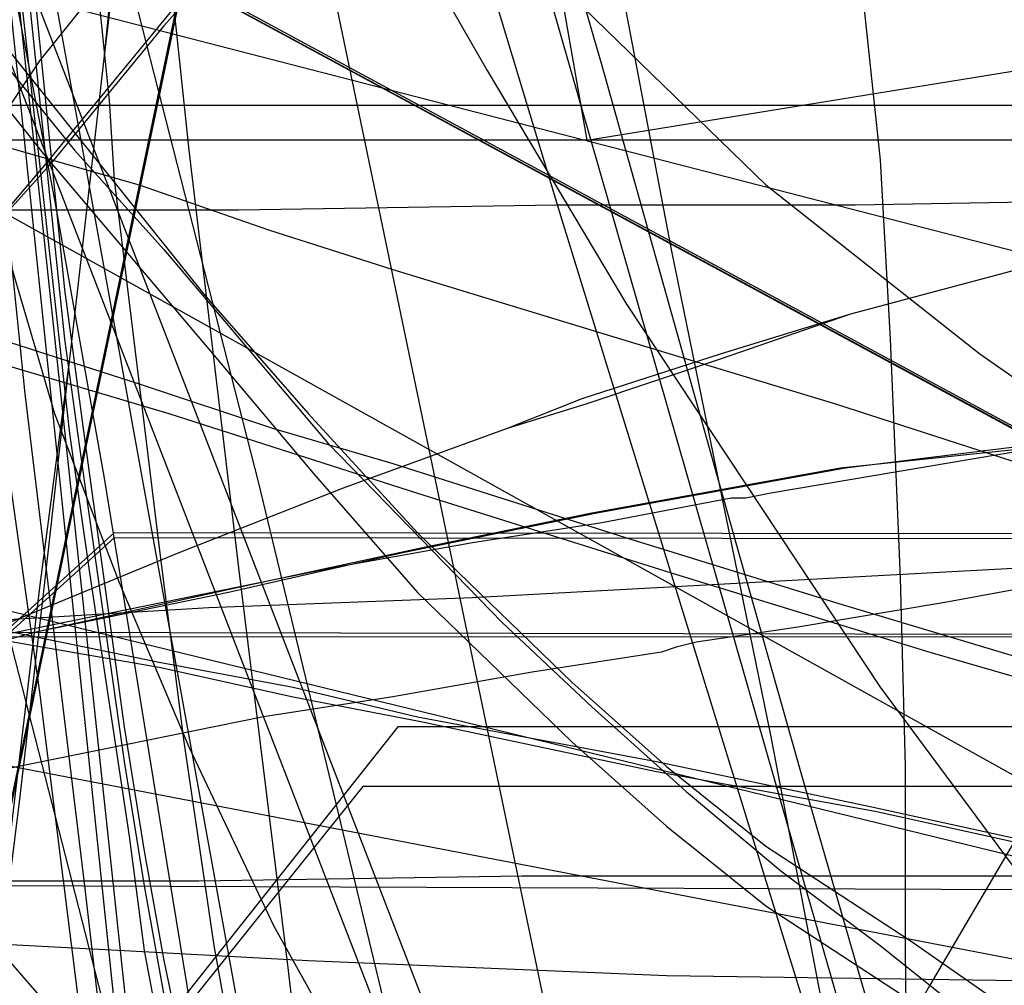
# Model space of a CAD drawing. Header units: millimetres. Extents: x 0 to 1298, y -1 to 755.
# Tile 128 of 169: x 10 to 30, y 43 to 62. Entities that reach past the tile are written whole.
import ezdxf

# ---------------------------------------------------------------- set-up
doc = ezdxf.new("R2010")
doc.units = ezdxf.units.MM
doc.layers.add('1', color=7, linetype='Continuous')

# ---------------------------------------------------------------- blocks, each defined once
blk = doc.blocks.new('PART001')
at = {"layer": '1'}
blk.add_lwpolyline([(274.5, 307.4), (230.3, 306.9), (184.4, 306.6), (150.2, 306.3), (115.8, 306), (83.2, 305.9), (26.2, 305.9), (13.4, 306), (0, 306), (0, 58.5), (3.8, 58.6), (14.3, 58.6), (20.7, 58.7), (26.7, 58.7), (32.5, 58.8), (89.8, 58.8), (100.5, 58.7), (111.3, 58.7), (132.9, 58.6), (187.7, 58.6), (241.5, 58.2), (269.7, 57.7)], dxfattribs=at)
blk = doc.blocks.new('PART002')
at = {"layer": '1'}
blk.add_lwpolyline([(29.9, 45.9), (28.2, 43), (26.5, 40), (23, 34), (20.3, 29.6), (18.8, 27.4), (17.2, 25.4), (15.1, 23), (12.7, 20.7), (7.8, 16.5), (4, 13.3), (0, 10), (1.9, 8.5), (3.9, 6.9), (5.9, 5.2), (7.8, 3.6), (9.7, 1.9), (11.8, 0), (246.9, 0.2)], dxfattribs=at)
blk = doc.blocks.new('PART007')
at = {"layer": '1'}
blk.add_lwpolyline([(132.3, 0), (132.3, 60.7), (0, 60.7), (0, 0)], close=True, dxfattribs=at)
blk = doc.blocks.new('PART010')
at = {"layer": '1'}
blk.add_lwpolyline([(54.2, 7.5), (82, 140.8), (29.3, 140.7), (0, 0)], close=True, dxfattribs=at)
blk = doc.blocks.new('PART012')
at = {"layer": '1'}
blk.add_lwpolyline([(9.8, 65.6), (10.8, 56), (11.2, 53.1), (12, 47.5), (12.4, 45), (12.8, 42.8), (13.2, 40.5), (13.5, 39.2), (13.8, 38), (14.1, 37.1), (14.3, 36.2), (14.5, 35.4), (14.7, 34.4), (15, 33.2), (15.4, 31.7), (15.9, 30), (16.6, 28.1), (18.4, 24.1), (20.4, 20.6), (21.8, 18.4)], dxfattribs=at)
blk = doc.blocks.new('PART018')
at = {"layer": '1'}
blk.add_lwpolyline([(7.1, 63.8), (8.8, 61.7), (10.4, 59.7), (13.7, 55.8), (15.8, 53.3), (17.9, 50.9), (21, 47.9), (22.9, 46.2), (24.9, 44.6), (27.8, 42.7), (29.4, 41.5), (31.1, 40.4)], dxfattribs=at)
blk = doc.blocks.new('PART019')
at = {"layer": '1'}
blk.add_lwpolyline([(13, 109), (6.5, 83.8), (3.2, 71.3), (0, 59), (3.4, 57.9), (6.5, 56.9), (9.5, 56), (12.3, 55.1), (15, 54.2), (17.4, 53.5), (22.1, 52), (26.3, 50.7), (30.3, 49.5), (34.2, 48.3), (38.2, 47.1), (44.9, 45.2), (52.1, 43.2), (59.5, 41.1), (67.3, 39), (75.4, 36.9), (76.8, 36.5), (83.6, 34.7), (100.3, 30.4), (117.1, 26.2)], dxfattribs=at)
blk = doc.blocks.new('PART036')
at = {"layer": '1'}
blk.add_lwpolyline([(169.1, 157.1), (0, 112.6), (1.9, 102.8), (4, 92.3), (6.3, 80.9), (8.5, 69.9), (9.5, 64.5), (9.6, 64), (10.6, 58.8), (11.6, 53.2), (12.9, 45.2), (14.2, 37.3), (15.3, 29.3), (16, 22.8), (16.6, 16.1), (18.1, 0), (505.7, 0)], dxfattribs=at)
blk = doc.blocks.new('PART040')
at = {"layer": '1'}
blk.add_lwpolyline([(31.1, 53.9), (26.4, 53.4), (21.4, 52.5), (18, 51.8), (14.3, 51), (10.2, 50.1), (0, 47.3), (2.3, 32.7), (2.6, 31.1), (3.1, 29), (3.7, 27), (4.4, 24.9), (5.5, 22.9), (6.7, 21.1), (8.8, 18.4), (11.6, 16), (14.6, 14.1), (17.7, 12.6), (20.6, 11.5), (23.6, 10.6), (26.8, 9.7), (29.7, 9.2)], dxfattribs=at)
blk = doc.blocks.new('PART043')
at = {"layer": '1'}
blk.add_lwpolyline([(172, 70), (35, 70), (35, 47), (16.8, 47), (0, 26), (0, 18.9), (15.2, 0), (172, 0)], close=True, dxfattribs=at)
blk = doc.blocks.new('PART050')
at = {"layer": '1'}
blk.add_lwpolyline([(31.3, 54), (26.5, 53.4), (21.5, 52.5), (17.6, 51.7), (14.1, 50.9), (10.2, 50.1), (0, 47.3), (2.3, 32.7), (2.7, 31), (3.2, 29), (3.8, 27.1), (4.5, 25), (5.6, 22.9), (6.8, 21.1), (8.9, 18.4), (11.7, 16), (14.7, 14.1), (17.7, 12.6), (20.7, 11.5), (23.7, 10.6), (26.9, 9.7), (29.8, 9.2)], dxfattribs=at)
blk = doc.blocks.new('PART054')
at = {"layer": '1'}
blk.add_lwpolyline([(53.5, 144.8), (46.9, 144.4), (43.8, 144.1), (40.8, 143.9), (39, 141.7), (35.6, 137.7), (33.9, 135.8), (31.5, 133.1), (28.9, 130.4), (23.5, 125.2), (19.8, 122), (17.1, 120), (14.3, 118), (11.4, 116.2), (8.6, 114.5), (4.4, 111.9), (2.3, 110.7), (0, 109.3), (0, 59.3), (5.1, 48.3), (256.1, 0)], dxfattribs=at)
blk = doc.blocks.new('PART055')
at = {"layer": '1'}
blk.add_lwpolyline([(133, 0), (133, 60), (0, 60), (0, 0)], close=True, dxfattribs=at)
blk = doc.blocks.new('PART056')
at = {"layer": '1'}
blk.add_lwpolyline([(251.9, 50.1), (9, 50), (0, 39.3), (1.4, 37.5), (2.6, 35.7), (5.1, 32.4), (8.6, 27.4), (12.2, 22.1), (14.2, 18.6), (16.2, 15), (18, 11.5), (19.7, 8.1), (46.5, 0), (122.1, 0), (129.3, 0.1), (243.7, 0.1), (244.1, 2.9), (244.5, 5.4)], dxfattribs=at)
blk = doc.blocks.new('PART057')
at = {"layer": '1'}
blk.add_lwpolyline([(0, 254.7), (0, 49.7), (2, 49.9), (4.1, 50), (8.7, 50.3), (13.7, 50.6), (19, 50.8), (30, 51.4), (35.6, 51.6), (40.9, 51.7), (49.4, 51.9), (57.5, 51.8), (65.7, 51.6), (82, 51.1), (102.7, 50.5), (123.2, 50.1), (164.6, 49), (247.5, 46.8)], dxfattribs=at)
blk = doc.blocks.new('PART062')
at = {"layer": '1'}
blk.add_lwpolyline([(82, 140.9), (27.8, 133.3), (0, 0), (52.6, 0.1)], close=True, dxfattribs=at)
blk = doc.blocks.new('PART068')
at = {"layer": '1'}
blk.add_lwpolyline([(12.7, 64.6), (10.3, 61.6), (7.3, 57.1), (5.9, 54.7), (4.5, 52.4), (2.1, 47.7), (0, 43.1), (0, 23.1), (12.2, 0), (32.2, 0), (34.3, 0.5), (36.2, 0.8), (39.6, 1.4), (43.1, 1.9), (46.5, 2.2), (49.9, 2.4), (53.6, 2.6), (56.2, 2.7), (133.2, 2.7)], dxfattribs=at)
blk = doc.blocks.new('PART070')
at = {"layer": '1'}
blk.add_lwpolyline([(25.3, 145.6), (22.7, 135), (20.2, 124.8), (17.7, 115), (15.3, 105.8), (14.2, 101.5), (13, 97.3), (10.6, 88.5), (9.3, 84), (7.9, 79.1), (7.1, 76.5), (6.3, 73.8), (5.4, 70.9), (4.5, 67.8), (3.5, 64.4), (2.4, 60.9), (1.3, 57.1), (0, 52.9), (38.9, 43.4), (154.8, 14.9), (166.7, 53.3)], dxfattribs=at)
blk = doc.blocks.new('PART072')
at = {"layer": '1'}
blk.add_lwpolyline([(6.4, 144.8), (7.7, 138.7), (9.1, 132.6), (10.7, 126.2), (13.7, 115.5), (17.6, 102.1), (18.7, 98.6), (19.7, 94.9), (21.4, 89.1), (22.8, 83.5), (24, 78.8), (25, 74.1), (25.7, 70.7), (26.8, 63.4), (27.2, 59.6), (27.4, 56), (27.6, 51.2), (27.7, 47.4), (27.7, 43.7), (27.9, 26.7), (96.5, 0), (149.2, 82.2)], dxfattribs=at)
blk = doc.blocks.new('PART075')
at = {"layer": '1'}
blk.add_lwpolyline([(103.2, 159.1), (0, 83.3), (0.1, 70.3), (112.5, 9.5), (130.1, 0), (133.9, 4.6), (137.3, 8.8), (141.1, 13), (143.3, 14.9), (145.6, 16.8), (150.3, 20.3), (155.5, 23.6), (159, 25.6), (162.6, 27.3)], dxfattribs=at)
blk = doc.blocks.new('PART080')
at = {"layer": '1'}
blk.add_lwpolyline([(7.7, 100.8), (11.3, 89.3), (14.8, 77.9), (17.8, 68.3), (20.8, 58.4), (27, 38.3), (30, 28.4), (33.1, 18.6), (36, 9.1), (38.8, 0), (40.4, 0.4), (41.8, 0.7), (43.1, 1), (44.2, 1.2), (46.2, 1.6), (48, 2), (51.4, 2.6), (55.1, 3.2), (59.1, 3.9), (63.3, 4.5), (72.1, 5.8)], dxfattribs=at)
blk = doc.blocks.new('PART081')
at = {"layer": '1'}
blk.add_lwpolyline([(103.3, 159), (0, 83.2), (0.1, 70.3), (112.6, 9.5), (130.2, 0), (133.9, 4.5), (137.3, 8.7), (139.2, 10.9), (141.2, 12.9), (143.4, 14.9), (145.6, 16.7), (150.4, 20.2), (155.5, 23.5), (159, 25.5), (162.6, 27.3)], dxfattribs=at)
blk = doc.blocks.new('PART084')
at = {"layer": '1'}
blk.add_lwpolyline([(21.1, 67.8), (23, 57.8), (25, 48), (26.8, 38.6), (28.5, 29.5), (29.4, 24.7), (30.4, 19.8), (30.9, 17.2), (31.4, 14.4), (32, 11.5), (32.6, 8.4), (34.3, 8.8), (35.8, 9), (37, 9.3), (38.1, 9.5), (40, 9.8), (41.6, 10.1), (45.5, 10.7), (49.8, 11.4), (54.4, 12.1), (59.4, 12.8), (64.6, 13.5), (70, 14.2), (77.3, 15.1)], dxfattribs=at)
blk = doc.blocks.new('PART091')
at = {"layer": '1'}
blk.add_lwpolyline([(147.6, 155), (0, 112.9), (1.6, 104), (1.9, 102), (3.3, 94.4), (4.9, 85.2), (6.4, 76.2), (7.1, 71.4), (7.3, 69.9), (7.7, 67.5), (8, 65.5), (8.2, 64), (8.6, 61.6), (9, 58.1), (10.3, 48.9), (11.4, 40.1), (12.3, 31.4), (12.8, 24.2), (13.3, 17.1), (14.1, 0), (455.5, 0)], dxfattribs=at)
blk = doc.blocks.new('PART092')
at = {"layer": '1'}
blk.add_lwpolyline([(35, 47), (16.8, 47), (0, 26), (0, 19), (15.2, 0), (172, 0.1), (172, 70.1), (35, 70)], close=True, dxfattribs=at)
blk = doc.blocks.new('PART093')
at = {"layer": '1'}
blk.add_lwpolyline([(33.5, 0), (46.6, 10.9), (51.4, 14.8), (55.2, 18), (58.7, 20.7), (67.6, 27.5), (75.9, 33.3), (82.7, 37.7), (88.8, 41.8), (95.3, 45.7), (102.2, 49.9), (108.9, 53.8), (115.8, 57.6), (122.5, 61.1), (161.5, 80.3), (106.7, 80.9), (87.7, 81.5), (68, 81.9), (58.1, 82.4), (47.9, 83), (39.2, 83.5), (30, 84.1), (21.5, 84.8), (0, 86.7)], close=True, dxfattribs=at)
blk = doc.blocks.new('PART097')
at = {"layer": '1'}
blk.add_lwpolyline([(31.2, 51.2), (28.5, 50.7), (25.5, 50.2), (23.5, 49.9), (23.1, 49.8), (22.8, 49.7), (20.2, 49.3), (17.4, 48.8), (14.8, 48.4), (0, 45.4), (1.9, 33.1), (2.1, 32.1), (2.4, 29.8), (3, 27.1), (4, 24.1), (5.1, 21.7), (6.4, 19.3)], dxfattribs=at)
blk = doc.blocks.new('PART099')
at = {"layer": '1'}
blk.add_lwpolyline([(32.7, 54.2), (25, 52.9), (24.5, 52.8), (24.2, 52.8), (21.6, 52.3), (19, 51.9), (16.2, 51.4), (0, 48.1), (2.1, 34.4), (2.3, 33.4), (2.7, 31.1), (3.3, 28.3), (4.3, 25.1), (5.5, 22.5), (6.9, 20.1)], dxfattribs=at)
blk = doc.blocks.new('PART104')
at = {"layer": '1'}
blk.add_lwpolyline([(108.4, 83.4), (89.4, 84), (69.6, 84.4), (59.7, 84.9), (49.5, 85.5), (40.8, 86), (31.7, 86.6), (23.1, 87.3), (0, 89.3), (34.5, 0), (49.5, 12.5), (53.4, 15.7), (57.8, 19.3), (62.3, 22.8), (70.1, 28.7), (74.4, 31.8), (78.3, 34.5), (84.9, 38.8), (91.2, 43), (97.8, 47), (104.5, 51.1), (111.3, 55)], dxfattribs=at)
blk = doc.blocks.new('PART106')
at = {"layer": '1'}
blk.add_lwpolyline([(103.3, 159.1), (0, 83.3), (0.2, 70.3), (112.6, 9.5), (130.2, 0), (133.9, 4.6), (137.4, 8.8), (139.2, 10.9), (141.2, 13), (145.7, 16.8), (150.4, 20.3), (155.5, 23.6), (159.1, 25.6), (162.7, 27.3)], dxfattribs=at)
blk = doc.blocks.new('PART114')
at = {"layer": '1'}
blk.add_lwpolyline([(0, 104.6), (0, 54.6), (10.9, 42.1), (264, 0)], dxfattribs=at)
blk = doc.blocks.new('PART115')
at = {"layer": '1'}
blk.add_lwpolyline([(49.3, 248.3), (0, 58.5), (3.9, 57.3), (8.2, 55.9), (12.9, 54.5), (17.9, 52.9), (23, 51.3), (28.2, 49.7), (33.4, 48.2), (38.5, 46.6), (48.1, 43.8), (62.3, 40.1), (76.6, 36.6), (99.4, 30.9), (122, 25.1), (141.6, 20), (151.5, 17.3), (161.7, 14.6), (173.5, 52.6)], dxfattribs=at)
blk = doc.blocks.new('PART116')
at = {"layer": '1'}
blk.add_lwpolyline([(15.2, 65), (12.8, 62.3), (10.5, 59.5), (7.9, 56.6), (6, 54.2), (4.1, 52), (3.2, 50.9), (2.4, 49.9), (1.7, 49), (1.1, 48.3), (0.7, 47.7), (0.4, 47.3), (0, 46.7), (0, 26.7), (10.1, 0), (30.1, 0), (36.9, 0.6), (43.6, 1.2), (51.5, 2), (55.4, 2.4), (59.4, 2.7), (63.6, 2.9), (67.9, 3), (76.3, 3.1)], dxfattribs=at)
blk = doc.blocks.new('PART118')
at = {"layer": '1'}
blk.add_lwpolyline([(191.6, 44.3), (9, 45), (8.6, 42.1), (8.1, 39.5), (7.2, 34.6), (6.5, 30.5), (5.6, 26.3), (3.9, 17.7), (2, 8.7), (0, 0), (237, 0.3)], dxfattribs=at)
blk = doc.blocks.new('PART119')
at = {"layer": '1'}
blk.add_lwpolyline([(54.1, 7.6), (81.9, 140.8), (29.3, 140.7), (0, 0)], close=True, dxfattribs=at)
blk = doc.blocks.new('PART122')
at = {"layer": '1'}
blk.add_lwpolyline([(4.8, 107.9), (6.8, 86.2), (7.8, 75.6), (8.9, 65.1), (9.2, 62.7), (10, 54.9), (11.2, 45), (12.3, 35.5), (12.9, 30.6), (13.6, 25.6), (14.3, 20.4), (15, 14.9), (15.8, 9.1), (16.6, 2.7), (55, 0), (57.7, 0.4), (60, 0.7), (62.2, 1), (64.1, 1.3), (65.8, 1.5), (67.4, 1.7), (70, 2.1), (72, 2.4)], dxfattribs=at)
blk = doc.blocks.new('PART123')
at = {"layer": '1'}
blk.add_lwpolyline([(10.4, 73.5), (11.7, 60.8), (11.8, 59.2), (12.7, 51.8), (13.2, 47.9), (13.8, 43.8), (14.2, 41.6), (14.5, 40), (14.9, 38.3), (15.9, 34.6), (17, 31.2), (18.5, 27.7), (20.1, 24.6), (22, 21.6), (24.4, 18.3), (27.2, 15.2), (30.9, 11.8)], dxfattribs=at)
blk = doc.blocks.new('PART129')
at = {"layer": '1'}
blk.add_lwpolyline([(247.8, 49.6), (8.3, 50.1), (0, 40.2), (3.5, 36.8), (5.2, 34.9), (6.8, 32.8), (8.9, 29.7), (10.8, 26.5), (12.3, 24.1), (13.8, 21.6), (16.2, 16.6), (17.2, 14.3), (17.6, 13.3), (18, 12.5), (18.8, 10.8), (20.4, 10.3), (21.8, 9.7), (24.6, 8.7), (28.9, 7.2), (33.3, 5.6), (41.9, 2.5), (45.4, 1.3), (49.1, 0.1), (242.6, 0)], dxfattribs=at)
blk = doc.blocks.new('PART132')
at = {"layer": '1'}
blk.add_lwpolyline([(12.1, 100.5), (9.3, 89.4), (6.5, 78), (5, 72), (3.4, 65.7), (1.8, 59), (0, 51.9), (3.5, 51.2), (6.8, 50.5), (9.8, 49.9), (12.7, 49.4), (15.4, 48.8), (18, 48.3), (22.7, 47.3), (27.1, 46.5), (31.2, 45.6), (35.2, 44.8), (39.3, 43.9), (46.1, 42.4), (53.3, 40.8), (60.8, 39.1), (68.6, 37.2), (76.7, 35.4)], dxfattribs=at)
blk = doc.blocks.new('PART134')
at = {"layer": '1'}
blk.add_lwpolyline([(54.2, 133.3), (0, 140.8), (29.3, 0.1), (82, 0)], close=True, dxfattribs=at)
blk = doc.blocks.new('PART135')
at = {"layer": '1'}
blk.add_lwpolyline([(0, 155.1), (15.2, 13), (25.9, 13.4), (36.8, 13.7), (59, 14.5), (74.7, 15), (95.1, 15.7), (95.6, 15.7), (114.7, 16.3), (134.3, 17.1), (154.4, 18.1), (174.6, 19.3)], dxfattribs=at)
blk = doc.blocks.new('PART136')
at = {"layer": '1'}
blk.add_lwpolyline([(32, 147.3), (27.3, 142.6), (25, 140.6), (22.7, 138.7), (19.2, 136.1), (15.5, 133.8), (11.1, 131.2), (6.6, 128.9), (1.8, 126.5), (0, 125.7), (0, 75.7), (8.5, 63.3), (253.5, 0)], dxfattribs=at)
blk = doc.blocks.new('PART140')
at = {"layer": '1'}
blk.add_lwpolyline([(5.9, 66.2), (9.3, 61.9), (11, 59.8), (12.8, 57.8), (16.1, 53.9), (19.6, 50.3), (21.4, 48.6), (23.3, 46.9), (25.2, 45.3), (27.2, 43.8), (29.2, 42.2), (31.3, 40.9)], dxfattribs=at)
blk = doc.blocks.new('PART141')
at = {"layer": '1'}
blk.add_lwpolyline([(6.1, 146.4), (8.1, 135.1), (9.7, 127.4), (10.5, 123.1), (11.4, 119), (12.4, 113.2), (13, 109.4), (13.4, 105.8), (13.6, 103.6), (13.7, 99.2), (13.8, 95.2), (13.7, 91.8), (13.5, 86.3), (13.3, 81.8), (13, 76.3), (12.6, 70.6), (12.1, 65.9), (11.6, 61.7), (10.9, 55.6), (10.4, 51.1), (9.9, 46.8), (7.5, 27.5), (78.1, 0), (153.7, 70.3)], dxfattribs=at)
blk = doc.blocks.new('PART143')
at = {"layer": '1'}
blk.add_lwpolyline([(0.9, 222.9), (2, 204), (3.4, 184.8), (5.2, 165.9), (9.9, 128.2), (13.2, 107.2), (16.7, 86.3), (21.3, 60), (44.7, 63.8), (58.6, 65.8), (72.2, 67.6), (79, 68.4), (85.9, 69), (99.7, 69.9), (113.6, 70.1), (125.5, 69.7), (137.2, 68.6), (142.9, 67.8), (148.6, 66.7), (154.2, 65.3), (156.8, 64.6), (159.4, 63.7), (164.7, 61.8)], dxfattribs=at)
blk = doc.blocks.new('PART144')
at = {"layer": '1'}
blk.add_lwpolyline([(174, 70.4), (37, 70.4), (37, 48.2), (17.5, 48.2), (0, 26.1), (0, 19.1), (0.9, 18), (15.1, 0), (174, 0), (174, 18)], close=True, dxfattribs=at)
blk = doc.blocks.new('PART150')
at = {"layer": '1'}
blk.add_lwpolyline([(31.1, 57.7), (26.6, 56.5), (24, 55.6), (21.3, 54.7), (19.7, 54.2), (16.4, 53), (13.1, 51.7), (9.7, 50.3), (0, 46.3), (4.8, 32.6), (5.5, 30.5), (6.2, 28.8), (7.2, 26.2), (9, 22.6), (10.1, 20.7), (11.1, 19.1)], dxfattribs=at)
blk = doc.blocks.new('PART151')
at = {"layer": '1'}
blk.add_lwpolyline([(31.1, 57.7), (26.6, 56.5), (24, 55.7), (21.2, 54.8), (19.7, 54.2), (16.4, 53), (13.1, 51.7), (9.7, 50.3), (0, 46.3), (4.8, 32.6), (5.5, 30.5), (6.2, 28.8), (7.2, 26.2), (8.1, 24.2), (9, 22.6), (10.1, 20.7), (11.1, 19.2)], dxfattribs=at)
blk = doc.blocks.new('PART155')
at = {"layer": '1'}
blk.add_lwpolyline([(117.3, 77.3), (105.9, 75.4), (99.2, 74.3), (98.1, 74.2), (97, 74), (89.8, 72.8), (80.6, 71.6), (71.9, 70.3), (63.8, 69.2), (55.5, 68.2), (47.5, 67.4), (31.8, 65.9), (0, 63.9), (107.2, 4.1)], dxfattribs=at)
blk = doc.blocks.new('PART157')
at = {"layer": '1'}
blk.add_lwpolyline([(174, 139.7), (0, 108.6), (2.7, 98.9), (6.8, 83.6), (10.9, 68.1), (12.1, 63.3), (14.7, 53.1), (18.3, 38.2), (21.6, 23.6), (26.9, 0), (268.9, 0)], dxfattribs=at)
blk = doc.blocks.new('PART169')
at = {"layer": '1'}
blk.add_lwpolyline([(260.6, 295.9), (0.1, 295.9), (0.1, 181.7), (0, 168.9), (0, 44.5), (4.2, 44.2), (8.2, 43.9), (12, 43.7), (15.7, 43.5), (22.9, 43.2), (30, 43.1), (41.2, 43.2), (52.8, 43.7), (76.4, 45.1), (99.7, 46.5), (122.8, 47.7), (165, 50.4), (207.1, 53.1), (244.6, 55.6)], dxfattribs=at)
blk = doc.blocks.new('PART172')
at = {"layer": '1'}
blk.add_lwpolyline([(8.4, 102.8), (10.4, 85.6), (12.4, 68.3), (13.3, 59.8), (14.3, 51.4), (15.3, 43.3), (16.2, 35.5), (17.1, 28), (17.9, 21), (24.2, 21.1), (30.2, 21.3), (36.1, 21.4), (41.8, 21.5), (53, 21.8), (64.2, 21.9), (75.5, 22.1), (97.9, 22.3), (102.2, 22.4), (128.8, 22.8)], dxfattribs=at)
blk = doc.blocks.new('PART173')
at = {"layer": '1'}
blk.add_lwpolyline([(2.8, 97.8), (4.3, 92.2), (6.2, 86.8), (8.4, 81.4), (10.9, 76.3), (13.9, 71.4), (17.3, 66.9), (21, 62.9), (24.9, 59.1), (29.2, 55.7), (33.8, 52.5), (40, 48.9), (46.5, 45.6), (53.2, 42.7), (60, 40.2), (66.9, 37.9), (78.9, 34.5), (90.8, 31.5), (102.8, 28.9), (134.1, 22.4)], dxfattribs=at)
blk = doc.blocks.new('PART175')
at = {"layer": '1'}
blk.add_lwpolyline([(18.7, 71.5), (21.6, 61.5), (24.3, 51.9), (25.6, 47.3), (26.9, 42.8), (28.2, 38.4), (29.4, 34.3), (30.5, 30.3), (31.6, 26.5), (32.6, 23), (33.6, 19.7), (34.5, 16.7), (35.3, 13.9), (36, 11.5), (36.7, 9.4), (37.2, 7.6), (37.7, 6.2), (38.4, 4.1), (38.8, 3), (39.2, 1.7), (39.8, 0), (76.8, 15.1)], dxfattribs=at)
blk = doc.blocks.new('PART176')
at = {"layer": '1'}
blk.add_lwpolyline([(8.1, 63.3), (9.6, 57.9), (10.6, 54.5), (11.9, 51.1), (13.3, 47.8), (15, 44.2), (17.9, 39), (20.7, 34.6), (23, 31.3), (24.9, 28.9), (26.9, 26.5), (31.2, 22.2), (34.7, 19.2), (38.2, 16.4), (43.7, 12.5), (48.4, 9.7), (52.3, 7.8), (56.3, 6), (59.9, 4.8), (64.1, 3.6), (70.5, 2.1), (74.2, 1.5)], dxfattribs=at)
blk = doc.blocks.new('PART178')
at = {"layer": '1'}
blk.add_lwpolyline([(12.8, 176.7), (0, 87.8), (22.5, 0), (40.5, 2.9), (41.8, 3.2), (43.8, 3.5), (46, 3.8), (49, 4.3), (51.8, 4.8), (53.4, 5), (57.2, 5.6), (58.1, 5.8), (63.5, 6.7), (67.3, 7.3), (71, 7.9)], dxfattribs=at)
blk = doc.blocks.new('PART180')
at = {"layer": '1'}
blk.add_lwpolyline([(7.5, 240.9), (0, 121.4), (22, 0), (40.9, 2.5), (42.5, 2.8), (45, 3.1), (47.7, 3.5), (55.3, 4.7), (57.5, 5.1), (60.5, 5.6), (63.6, 6), (65.1, 6.3), (73.7, 7.6), (82.1, 8.9), (84.7, 9.3), (90.5, 10.1), (94.1, 10.7), (97.3, 11.2), (99.3, 11.4), (103.9, 11.7), (108.9, 11.8)], dxfattribs=at)
blk = doc.blocks.new('PART182')
at = {"layer": '1'}
blk.add_lwpolyline([(16.2, 66.8), (19.3, 61.4), (22.1, 56.7), (27.2, 49), (31.2, 43.6), (34.1, 40), (36.9, 36.6), (39.7, 33.3), (42.6, 30), (46.8, 24.9), (50.7, 20.6), (52.7, 18.5), (54.8, 16.6), (56.9, 14.8), (58.1, 13.9), (59.5, 12.8), (62.2, 10.7), (94.4, 0)], dxfattribs=at)
blk = doc.blocks.new('PART186')
at = {"layer": '1'}
blk.add_lwpolyline([(246.9, 51.9), (11.8, 52.1), (9.7, 50.2), (7.8, 48.6), (5.9, 46.9), (3.9, 45.3), (1.9, 43.6), (0, 42.1), (4, 38.8), (7.8, 35.7), (12.7, 31.4), (15.1, 29.1), (17.2, 26.7), (18.8, 24.7), (20.3, 22.6), (23, 18.1), (26.5, 12.1), (28.2, 9.1), (29.9, 6.3)], dxfattribs=at)
blk = doc.blocks.new('PART188')
at = {"layer": '1'}
blk.add_lwpolyline([(8.8, 62.9), (13.6, 56.9), (15.7, 54.5), (17.9, 52.1), (21, 49.1), (22.9, 47.4), (24.9, 45.8), (27.8, 43.9), (31.1, 41.6), (33, 40.6), (34.8, 39.6), (37, 38.4), (39.2, 37.4), (41, 36.7), (42.7, 36), (46.3, 34.9), (50, 33.9), (53.9, 32.9), (58.1, 32.1), (62.3, 31.4), (66.9, 30.6), (71.6, 30)], dxfattribs=at)
blk = doc.blocks.new('PART191')
at = {"layer": '1'}
blk.add_lwpolyline([(54.1, 133.2), (0, 140.8), (29.3, 0.1), (81.9, 0)], close=True, dxfattribs=at)
blk = doc.blocks.new('PART194')
at = {"layer": '1'}
blk.add_lwpolyline([(13, 115.9), (6.4, 89.2), (3.2, 76), (0, 63), (3.3, 61.9), (6.5, 60.9), (9.5, 59.9), (12.3, 59.1), (14.9, 58.2), (17.4, 57.4), (22, 56), (26.3, 54.7), (30.3, 53.4), (34.2, 52.3), (38.2, 51.1), (44.9, 49.1), (52, 47.1), (59.5, 45), (67.3, 42.9), (75.3, 40.7), (76.7, 40.4), (83.6, 38.6), (100.3, 34.2), (117.1, 29.8)], dxfattribs=at)
blk = doc.blocks.new('PART198')
at = {"layer": '1'}
blk.add_lwpolyline([(132.3, 0), (132.3, 60.7), (0, 60.7), (0, 0)], close=True, dxfattribs=at)
blk = doc.blocks.new('PART200')
at = {"layer": '1'}
blk.add_lwpolyline([(9.8, 66.9), (10.8, 57), (11.2, 54), (12, 48.2), (12.4, 45.7), (12.8, 43.5), (13.3, 41.1), (13.6, 39.7), (13.9, 38.5), (14.5, 35.8), (14.8, 34.8), (15.1, 33.6), (15.5, 32.1), (16, 30.3), (16.6, 28.4), (18.4, 24.3), (20.5, 20.8), (21.9, 18.6), (23.2, 16.7), (24.4, 15.1), (25.4, 13.8), (28.6, 9.7), (33.1, 7.2)], dxfattribs=at)
blk = doc.blocks.new('PART204')
at = {"layer": '1'}
blk.add_lwpolyline([(132.3, 0), (132.3, 60.7), (0, 60.7), (0, 0)], close=True, dxfattribs=at)
blk = doc.blocks.new('PART205')
at = {"layer": '1'}
blk.add_lwpolyline([(249.9, 254), (221.8, 253.7), (193.7, 253.6), (165.4, 253.5), (136.6, 253.5), (114.1, 253.4), (91.6, 253.4), (80.6, 253.3), (38, 253.3), (32.4, 253.4), (20.6, 253.4), (14.2, 253.5), (3.8, 253.5), (0, 253.6), (0, 45.1), (13.5, 45.1), (20, 45.2), (84.6, 45.2), (118.6, 45.1), (154.5, 44.8), (190.2, 44.5), (238.2, 44.2), (284.3, 43.6)], dxfattribs=at)
blk = doc.blocks.new('PART208')
at = {"layer": '1'}
blk.add_lwpolyline([(54.2, 7.6), (81.9, 140.9), (29.3, 140.8), (0, 0)], close=True, dxfattribs=at)
blk = doc.blocks.new('PART211')
at = {"layer": '1'}
blk.add_lwpolyline([(0, 156), (15.2, 9.9), (25.8, 10.2), (36.8, 10.6), (47.9, 11), (59, 11.3), (74.7, 11.8), (94.6, 12.6), (95.6, 12.6), (113.7, 13.2), (132.8, 14), (152.5, 15), (172.2, 16.2)], dxfattribs=at)
blk = doc.blocks.new('PART212')
at = {"layer": '1'}
blk.add_lwpolyline([(236.9, 51.8), (11.8, 52), (9.7, 50.1), (7.8, 48.5), (5.9, 46.8), (3.8, 45.2), (1.8, 43.5), (0, 42), (4, 38.7), (7.8, 35.6), (12.7, 31.3), (15, 29.1), (17.2, 26.6), (18.8, 24.6), (20.2, 22.5), (23, 18.1), (26.5, 12), (28.2, 9), (29.8, 6.2)], dxfattribs=at)
blk = doc.blocks.new('PART214')
at = {"layer": '1'}
blk.add_lwpolyline([(13.6, 63.4), (10.4, 59.5), (8.7, 57.5), (7.1, 55.4), (3.3, 50.6), (1.5, 48.4), (0.7, 47.4), (0, 46.5), (0, 26.5), (9.9, 0), (29.9, 0), (33.6, 0.6), (37.5, 1.1), (45.2, 2.2), (52.3, 3.2), (59.3, 4), (66.9, 4.7), (74.4, 5.3)], dxfattribs=at)
blk = doc.blocks.new('PART216')
at = {"layer": '1'}
blk.add_lwpolyline([(9.9, 63.1), (10.9, 54.1), (11.3, 51.3), (12.1, 46), (12.4, 43.7), (12.8, 41.6), (13.3, 39.3), (13.6, 38.1), (13.9, 37), (14.1, 36.1), (14.5, 34.5), (14.7, 33.6), (15, 32.4), (15.4, 31), (15.9, 29.3), (16.5, 27.5), (18.3, 23.6), (20.3, 20.2), (21.6, 18.1), (22.9, 16.3), (24.1, 14.8), (25, 13.6), (28.1, 9.6), (32.6, 7.2)], dxfattribs=at)
blk = doc.blocks.new('PART218')
at = {"layer": '1'}
blk.add_lwpolyline([(11.7, 99.3), (9.5, 90.6), (7.5, 82.2), (5.5, 74.1), (3.5, 66.3), (1.7, 59), (0, 52), (3.5, 51.3), (6.7, 50.7), (9.8, 50.1), (12.7, 49.5), (15.4, 49), (17.9, 48.4), (22.7, 47.5), (27, 46.6), (31.1, 45.7), (35.1, 44.9), (39.2, 44), (46, 42.5), (53.2, 40.9), (60.8, 39.2), (68.6, 37.4), (76.6, 35.5)], dxfattribs=at)
blk = doc.blocks.new('PART219')
at = {"layer": '1'}
blk.add_lwpolyline([(6.1, 146.4), (8.1, 135.1), (9.6, 127.3), (10.5, 123.1), (11.3, 119), (12.4, 113.2), (13, 109.4), (13.4, 105.8), (13.5, 103.6), (13.7, 99.1), (13.7, 91.8), (13.5, 86.3), (13.3, 81.8), (12.9, 76.3), (12.5, 70.6), (12, 65.8), (11.6, 61.7), (10.9, 55.6), (10.3, 51), (9.8, 46.8), (7.5, 27.5), (78.1, 0), (153.6, 70.2)], dxfattribs=at)
blk = doc.blocks.new('PART224')
at = {"layer": '1'}
blk.add_lwpolyline([(40.8, 145), (32.1, 142.8), (23.6, 140.6), (15.4, 138.5), (7.4, 136.4), (0, 134.5), (38.6, 0), (41.4, 0.6), (44, 1), (46.5, 1.5), (48.8, 1.9), (53.2, 2.7), (57.6, 3.4), (61.8, 4.1), (66.2, 4.8), (75.2, 6.2), (77.4, 6.5), (84.4, 7.5), (93.6, 8.9), (103, 10.2), (112.2, 11.6)], dxfattribs=at)

msp = doc.modelspace()

# ---------------------------------------------------------------- block references
for name in ['PART143', 'PART182', 'PART072', 'PART141', 'PART219', 'PART001', 'PART205', 'PART057', 'PART169', 'PART172', 'PART211', 'PART135', 'PART194', 'PART070', 'PART218', 'PART200', 'PART084', 'PART180', 'PART132', 'PART012', 'PART115', 'PART019', 'PART176', 'PART123', 'PART216', 'PART175', 'PART122', 'PART224', 'PART080', 'PART178', 'PART173', 'PART075', 'PART081', 'PART106', 'PART136', 'PART036', 'PART091', 'PART054', 'PART114', 'PART062', 'PART208', 'PART010', 'PART119', 'PART134', 'PART191', 'PART157', 'PART188', 'PART214', 'PART140', 'PART018', 'PART116', 'PART068', 'PART104', 'PART093', 'PART155', 'PART144', 'PART092', 'PART043', 'PART151', 'PART150', 'PART007', 'PART198', 'PART204', 'PART055', 'PART099', 'PART040', 'PART050', 'PART097', 'PART002', 'PART186', 'PART212', 'PART056', 'PART129', 'PART118']:
    msp.add_blockref(name, (0, 0))

doc.saveas('drawing.dxf')
